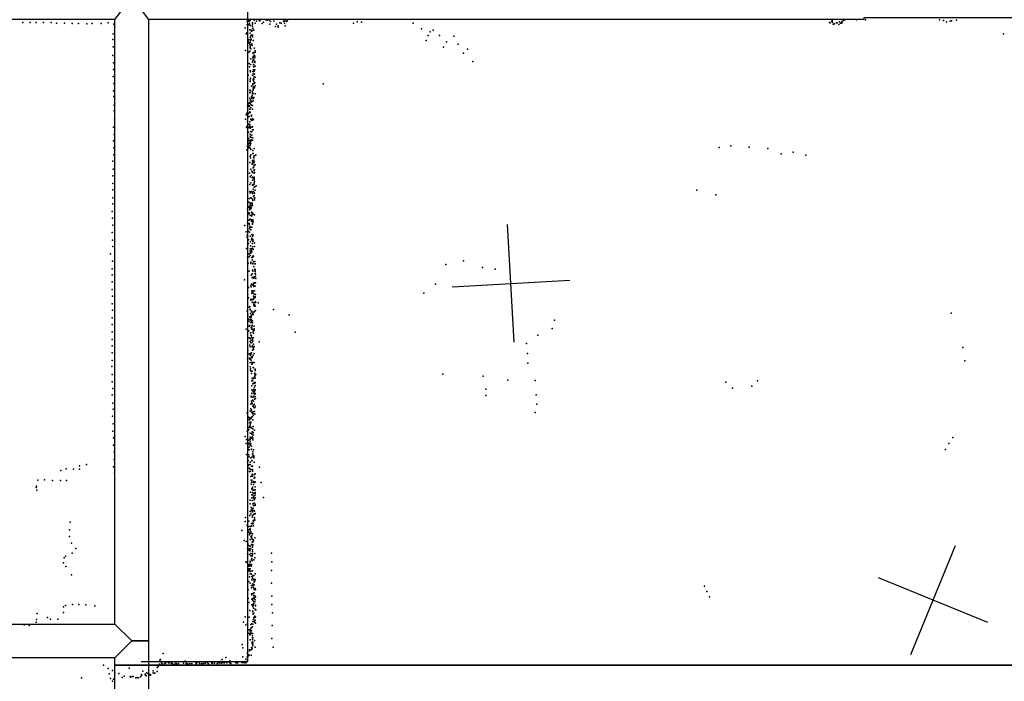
# Model space of a CAD drawing. Header units: millimetres. Extents: x -28413 to 52712, y -42191 to 56778.
# Tile 20 of 70: x 1290 to 4629, y -626 to 1619. Entities that reach past the tile are written whole.
import ezdxf

# ---------------------------------------------------------------- set-up
doc = ezdxf.new("R2010")
doc.units = ezdxf.units.MM
for name, color, linetype in [('OBJECTS', 8, 'Continuous'), ('P', 9, 'Continuous'), ('PANOS', 10, 'Continuous'), ('ROOMS', 1, 'Continuous'), ('WALLS', 3, 'Continuous')]:
    doc.layers.add(name, color=color, linetype=linetype)

msp = doc.modelspace()

# ---------------------------------------------------------------- linework, layer by layer
at = {"layer": 'OBJECTS'}
for points in [[(2063.8, -558.8), (2063.8, 1644.7)], [(1701.8, -558.8), (2063.8, -558.8)]]:
    msp.add_lwpolyline(points, dxfattribs=at)
at = {"layer": 'P'}
for p in [(1300, 1609), (1325, 1609), (1346, 1610), (1371, 1610), (1397, 1609), (1415, 1607), (1442, 1607), (1468, 1606), (1489, 1606), (1517, 1605), (1536, 1606), (1566, 1606), (1590, 1608), (1609, 1604), (2061, 1613), (2061, 1603), (2062, 1619), (2066, 1615), (2067, 1618), (2069, 1613), (2069, 1605), (2070, 1617), (2071, 1618), (2079, 1608), (2080, 1604), (2085, 1618), (2088, 1607), (2093, 1614), (2102, 1619), (2103, 1615), (2105, 1617), (2112, 1606), (2117, 1611), (2125, 1619), (2129, 1617), (2136, 1618), (2138, 1604), (2140, 1613), (2152, 1614), (2161, 1604), (2172, 1608), (2177, 1607), (2185, 1614), (2187, 1614), (2188, 1607), (2190, 1615), (2196, 1614), (2196, 1613), (2198, 1617), (2422, 1607), (2434, 1612), (2449, 1611), (2624, 1607), (4036, 1610), (4039, 1608), (4044, 1613), (4046, 1616), (4047, 1611), (4049, 1604), (4053, 1605), (4060, 1608), (4063, 1608), (4068, 1603), (4070, 1612), (4074, 1607), (4078, 1613), (4078, 1607), (4079, 1612), (4084, 1616), (4089, 1619), (4128, 1619), (4159, 1619), (4410, 1619), (4423, 1616), (4433, 1612), (4446, 1614), (4450, 1615), (4467, 1618), (1607, 1571), (2055, 1591), (2058, 1571), (2060, 1574), (2067, 1602), (2070, 1585), (2072, 1573), (2073, 1599), (2075, 1583), (2076, 1580), (2077, 1580), (2080, 1597), (2081, 1590), (2082, 1585), (2084, 1584), (2158, 1596), (2166, 1598), (2167, 1594), (2190, 1598), (2653, 1588), (2682, 1578), (2692, 1583), (4627, 1571), (1606, 1552), (2065, 1544), (2066, 1551), (2067, 1540), (2068, 1540), (2071, 1559), (2072, 1551), (2072, 1543), (2073, 1549), (2074, 1564), (2075, 1553), (2077, 1568), (2077, 1537), (2079, 1565), (2080, 1561), (2082, 1548), (2669, 1549), (2675, 1565), (2714, 1566), (2737, 1544), (2762, 1563), (1607, 1527), (2056, 1514), (2067, 1509), (2070, 1536), (2070, 1512), (2071, 1526), (2072, 1530), (2072, 1524), (2074, 1520), (2076, 1535), (2078, 1532), (2081, 1505), (2084, 1508), (2084, 1507), (2085, 1523), (2088, 1509), (2089, 1513), (2727, 1526), (2777, 1536), (2795, 1506), (2809, 1519), (1606, 1498), (1608, 1473), (2068, 1470), (2074, 1486), (2079, 1476), (2080, 1475), (2081, 1490), (2081, 1481), (2082, 1494), (2082, 1491), (2083, 1484), (2085, 1499), (2086, 1476), (2087, 1495), (2087, 1490), (2087, 1478), (2087, 1474), (2827, 1477), (1608, 1450), (2069, 1459), (2072, 1446), (2073, 1467), (2073, 1442), (2081, 1443), (2083, 1467), (2083, 1459), (2083, 1449), (2083, 1437), (2084, 1466), (2085, 1444), (2086, 1460), (2087, 1449), (2088, 1461), (1607, 1426), (1609, 1403), (2065, 1431), (2071, 1415), (2071, 1409), (2073, 1421), (2079, 1431), (2080, 1431), (2081, 1431), (2082, 1416), (2082, 1414), (2083, 1420), (2084, 1416), (2084, 1409), (2085, 1425), (2086, 1434), (2087, 1424), (2087, 1405), (2089, 1424), (1608, 1378), (2070, 1380), (2070, 1371), (2071, 1380), (2072, 1373), (2076, 1394), (2078, 1377), (2080, 1371), (2081, 1401), (2081, 1398), (2082, 1390), (2082, 1385), (2082, 1380), (2084, 1402), (2085, 1390), (2086, 1388), (2088, 1395), (2319, 1401), (1609, 1358), (2069, 1338), (2070, 1353), (2070, 1336), (2073, 1347), (2073, 1344), (2076, 1357), (2076, 1339), (2077, 1352), (2077, 1342), (2078, 1362), (2079, 1355), (2080, 1367), (2082, 1369), (2082, 1352), (2082, 1344), (2084, 1355), (2089, 1367), (1610, 1329), (1610, 1310), (2062, 1327), (2063, 1305), (2066, 1333), (2067, 1327), (2068, 1325), (2069, 1327), (2069, 1315), (2069, 1304), (2070, 1306), (2071, 1335), (2071, 1315), (2071, 1304), (2074, 1321), (2075, 1330), (2079, 1328), (2079, 1316), (2079, 1315), (1611, 1283), (2056, 1282), (2058, 1296), (2060, 1301), (2063, 1274), (2064, 1288), (2066, 1301), (2068, 1290), (2070, 1273), (2074, 1282), (2074, 1280), (2076, 1295), (2076, 1292), (2076, 1278), (2079, 1283), (2080, 1278), (2083, 1280), (1608, 1254), (2059, 1253), (2060, 1257), (2062, 1259), (2065, 1237), (2066, 1253), (2066, 1237), (2067, 1264), (2069, 1258), (2069, 1253), (2070, 1263), (2071, 1251), (2073, 1255), (2074, 1240), (2077, 1254), (2077, 1239), (2079, 1255), (2079, 1245), (2080, 1255), (2082, 1245), (1608, 1208), (1610, 1230), (2066, 1209), (2066, 1208), (2067, 1216), (2070, 1209), (2071, 1231), (2071, 1224), (2071, 1204), (2072, 1203), (2073, 1222), (2074, 1207), (2075, 1219), (2075, 1211), (2077, 1227), (2080, 1210), (2081, 1218), (1609, 1184), (2060, 1177), (2062, 1189), (2062, 1178), (2065, 1196), (2066, 1184), (2067, 1189), (2068, 1200), (2070, 1184), (2071, 1182), (2072, 1197), (2072, 1192), (2074, 1199), (2074, 1178), (2081, 1175), (2085, 1182), (3662, 1185), (3702, 1191), (3764, 1187), (3827, 1182), (3913, 1169), (1606, 1139), (1609, 1160), (2072, 1156), (2073, 1150), (2074, 1161), (2079, 1141), (2080, 1140), (2081, 1165), (2082, 1165), (2082, 1136), (2084, 1156), (2084, 1150), (2084, 1142), (2085, 1137), (2086, 1157), (2091, 1160), (3872, 1164), (3956, 1159), (1607, 1112), (2070, 1135), (2074, 1112), (2077, 1105), (2078, 1129), (2079, 1133), (2080, 1129), (2080, 1103), (2082, 1116), (2084, 1133), (2084, 1120), (2085, 1125), (2085, 1109), (2085, 1107), (2086, 1109), (2089, 1126), (1606, 1089), (2069, 1098), (2072, 1086), (2075, 1090), (2078, 1083), (2079, 1101), (2079, 1085), (2080, 1100), (2080, 1074), (2081, 1082), (2085, 1098), (2085, 1085), (2085, 1084), (2085, 1079), (2085, 1076), (2086, 1101), (2086, 1070), (1606, 1063), (1606, 1042), (2070, 1060), (2070, 1036), (2074, 1066), (2075, 1036), (2079, 1057), (2082, 1060), (2082, 1044), (2083, 1059), (2083, 1036), (2085, 1066), (2085, 1061), (2085, 1051), (2087, 1052), (2089, 1040), (2092, 1055), (3586, 1041), (1606, 1014), (2068, 1012), (2072, 1032), (2074, 1014), (2075, 1013), (2077, 1035), (2078, 1031), (2079, 1029), (2079, 1010), (2080, 1029), (2081, 1006), (2083, 1019), (2085, 1031), (2085, 1022), (2086, 1030), (2086, 1013), (2086, 1008), (2087, 1015), (3651, 1025), (1606, 994), (2062, 977), (2066, 983), (2067, 1000), (2069, 986), (2069, 983), (2070, 980), (2070, 976), (2070, 974), (2071, 995), (2071, 993), (2072, 993), (2073, 981), (2074, 997), (2074, 987), (2075, 982), (2075, 978), (2078, 996), (2078, 993), (2078, 988), (2080, 988), (1604, 968), (1605, 945), (2065, 959), (2066, 962), (2068, 964), (2068, 961), (2068, 939), (2072, 956), (2072, 942), (2075, 954), (2075, 941), (2075, 940), (2076, 964), (2077, 966), (2077, 956), (2077, 954), (2080, 962), (2081, 940), (2081, 938), (2082, 959), (2086, 957), (1606, 922), (2053, 921), (2063, 929), (2063, 919), (2068, 927), (2069, 923), (2069, 909), (2070, 916), (2072, 915), (2072, 914), (2074, 915), (2074, 906), (2076, 935), (2077, 915), (2079, 929), (2079, 925), (2082, 933), (1604, 897), (1605, 871), (2058, 899), (2061, 888), (2061, 880), (2062, 883), (2064, 901), (2065, 901), (2066, 872), (2069, 898), (2071, 884), (2071, 884), (2076, 872), (2076, 872), (2077, 890), (2077, 878), (2080, 884), (2081, 873), (2082, 888), (2082, 869), (1606, 849), (2059, 843), (2066, 859), (2072, 842), (2072, 835), (2073, 865), (2073, 865), (2073, 852), (2076, 842), (2076, 840), (2077, 835), (2079, 860), (2080, 848), (2080, 842), (2081, 868), (2082, 840), (2086, 862), (2086, 849), (1598, 824), (2062, 813), (2065, 823), (2068, 825), (2068, 825), (2068, 814), (2071, 819), (2072, 827), (2073, 833), (2073, 832), (2074, 828), (2075, 828), (2076, 829), (2077, 812), (2078, 804), (2080, 813), (2082, 818), (2083, 816), (1603, 774), (1605, 800), (2065, 793), (2074, 796), (2074, 792), (2074, 792), (2080, 769), (2081, 793), (2081, 790), (2083, 799), (2084, 781), (2086, 770), (2087, 798), (2087, 791), (2087, 772), (2088, 791), (2089, 770), (2735, 788), (2795, 801), (2860, 778), (2902, 772), (1604, 753), (2052, 736), (2068, 766), (2075, 752), (2078, 757), (2078, 744), (2079, 757), (2081, 766), (2082, 745), (2082, 742), (2086, 746), (2086, 744), (2088, 763), (2088, 757), (2089, 766), (2089, 742), (2090, 756), (2090, 749), (2091, 741), (1603, 703), (1604, 729), (2066, 710), (2074, 716), (2075, 712), (2076, 721), (2079, 719), (2082, 719), (2083, 725), (2083, 722), (2083, 717), (2084, 714), (2086, 726), (2087, 715), (2089, 715), (2090, 726), (2700, 722), (1605, 681), (2066, 675), (2074, 671), (2077, 699), (2077, 691), (2078, 696), (2079, 669), (2080, 694), (2082, 698), (2083, 690), (2083, 681), (2083, 673), (2083, 670), (2085, 676), (2086, 699), (2087, 687), (2089, 679), (2089, 676), (2090, 687), (2661, 691), (1604, 655), (2068, 644), (2070, 646), (2071, 637), (2072, 635), (2074, 667), (2078, 661), (2081, 659), (2084, 654), (2084, 650), (2086, 659), (2086, 647), (2087, 659), (2087, 650), (2088, 647), (2089, 647), (2090, 662), (2090, 659), (2099, 658), (2151, 636), (1603, 607), (1605, 633), (2061, 630), (2064, 618), (2066, 603), (2069, 611), (2073, 622), (2073, 607), (2074, 613), (2075, 613), (2075, 609), (2075, 602), (2076, 630), (2076, 628), (2077, 618), (2081, 622), (2082, 626), (2082, 619), (2085, 628), (2088, 631), (2090, 632), (2204, 618), (4449, 623), (1603, 585), (2058, 569), (2067, 596), (2068, 579), (2070, 581), (2072, 600), (2073, 591), (2075, 593), (2075, 574), (2076, 600), (2076, 597), (2076, 570), (2077, 578), (2077, 573), (2078, 582), (2079, 597), (2079, 590), (2079, 568), (2085, 579), (2085, 570), (3096, 571), (3104, 599), (1603, 560), (2067, 563), (2068, 539), (2071, 537), (2073, 556), (2074, 556), (2074, 548), (2076, 546), (2076, 546), (2076, 541), (2080, 537), (2082, 566), (2082, 562), (2082, 556), (2082, 539), (2083, 555), (2085, 565), (2224, 559), (3047, 549), (1604, 534), (1604, 512), (2070, 514), (2072, 527), (2072, 509), (2073, 524), (2075, 531), (2075, 522), (2077, 524), (2078, 509), (2079, 512), (2080, 533), (2081, 528), (2082, 505), (2083, 518), (2083, 509), (2083, 505), (2084, 508), (2085, 510), (2102, 526), (3009, 520), (4489, 507), (1604, 488), (2062, 468), (2063, 468), (2064, 496), (2068, 485), (2069, 470), (2069, 469), (2071, 482), (2072, 486), (2072, 483), (2073, 480), (2074, 484), (2074, 470), (2076, 488), (2077, 475), (2078, 473), (2079, 498), (2079, 475), (2082, 481), (2083, 500), (2085, 486), (3012, 486), (1602, 442), (1603, 462), (2070, 467), (2072, 456), (2072, 441), (2075, 464), (2077, 456), (2077, 450), (2078, 451), (2081, 456), (2082, 439), (2083, 438), (2085, 456), (3013, 454), (4495, 461), (1604, 415), (2073, 434), (2073, 428), (2075, 426), (2076, 418), (2078, 426), (2078, 402), (2083, 401), (2085, 406), (2086, 407), (2087, 420), (2087, 419), (2087, 416), (2087, 409), (2088, 433), (2088, 431), (2088, 430), (2088, 410), (2089, 430), (2089, 428), (2089, 402), (2091, 415), (2725, 416), (2862, 409), (1604, 390), (2077, 393), (2077, 377), (2079, 396), (2080, 393), (2081, 383), (2083, 384), (2085, 388), (2086, 372), (2087, 386), (2088, 388), (2088, 378), (2945, 396), (3038, 395), (3685, 389), (3708, 369), (3773, 375), (3792, 394), (1604, 346), (1606, 367), (2075, 342), (2075, 339), (2077, 363), (2077, 352), (2077, 350), (2079, 338), (2080, 359), (2084, 365), (2084, 363), (2084, 356), (2084, 350), (2084, 341), (2084, 339), (2086, 356), (2087, 361), (2087, 348), (2088, 363), (2088, 350), (2088, 340), (2090, 334), (2871, 365), (2871, 344), (3042, 346), (1606, 318), (2074, 314), (2076, 324), (2077, 319), (2078, 316), (2080, 328), (2082, 310), (2082, 306), (2083, 325), (2085, 314), (2085, 313), (2085, 302), (2086, 331), (2087, 303), (2088, 307), (3044, 314), (1605, 274), (1607, 297), (2061, 284), (2066, 270), (2069, 268), (2071, 290), (2074, 298), (2074, 268), (2076, 294), (2076, 270), (2077, 287), (2078, 271), (2080, 283), (2082, 288), (2082, 276), (2085, 282), (2086, 289), (2087, 280), (3038, 286), (1607, 248), (2064, 250), (2067, 235), (2068, 261), (2069, 263), (2070, 252), (2070, 240), (2071, 243), (2072, 253), (2073, 249), (2073, 235), (2074, 265), (2074, 253), (2075, 235), (2075, 234), (2081, 261), (2082, 239), (1606, 223), (2055, 205), (2061, 221), (2067, 227), (2071, 216), (2072, 202), (2075, 215), (2076, 214), (2078, 220), (2078, 212), (2078, 204), (2079, 232), (2080, 213), (2081, 231), (2082, 218), (2082, 209), (2086, 226), (4455, 201), (1608, 200), (1608, 175), (2058, 181), (2059, 194), (2062, 196), (2064, 183), (2064, 173), (2065, 181), (2067, 192), (2067, 180), (2068, 181), (2068, 168), (2071, 193), (2072, 198), (2072, 195), (2072, 186), (2072, 175), (2074, 180), (2076, 199), (2076, 172), (2081, 199), (2081, 193), (4441, 181), (1610, 151), (2059, 143), (2064, 164), (2064, 160), (2067, 142), (2068, 159), (2068, 159), (2068, 136), (2076, 162), (2076, 160), (2078, 136), (2079, 142), (2081, 153), (2081, 146), (2083, 159), (2084, 139), (2084, 136), (4430, 161), (1493, 105), (1516, 110), (1608, 102), (1610, 127), (2063, 118), (2065, 123), (2065, 105), (2067, 108), (2071, 117), (2071, 109), (2074, 132), (2074, 132), (2076, 104), (2077, 123), (2077, 122), (2080, 104), (2084, 132), (2085, 117), (1429, 89), (1447, 95), (1472, 94), (1493, 94), (1611, 81), (2068, 97), (2069, 86), (2072, 94), (2072, 86), (2074, 93), (2074, 69), (2078, 77), (2078, 70), (2079, 93), (2079, 87), (2079, 73), (2080, 88), (2081, 73), (2086, 76), (2089, 78), (2103, 100), (1347, 36), (1351, 56), (1374, 57), (1401, 55), (1428, 55), (1449, 55), (2075, 56), (2075, 43), (2076, 50), (2077, 56), (2081, 50), (2083, 52), (2083, 42), (2085, 63), (2086, 66), (2086, 49), (2087, 65), (2087, 48), (2088, 51), (2088, 34), (2109, 49), (1346, 31), (1348, 23), (2073, 16), (2077, 27), (2077, 7), (2078, 25), (2079, 33), (2079, 14), (2080, 29), (2080, 26), (2080, 7), (2082, 23), (2083, 12), (2083, 2), (2086, 22), (2087, 13), (2087, 4), (2089, 24), (2089, 14), (2089, 10), (2071, -11), (2072, -24), (2077, -4), (2078, -13), (2081, -24), (2082, -4), (2083, -30), (2084, -4), (2085, -10), (2085, -22), (2086, -8), (2086, -8), (2086, -22), (2088, -4), (2088, -26), (2088, -30), (2117, -2), (2070, -63), (2072, -50), (2074, -58), (2075, -36), (2075, -45), (2078, -40), (2078, -42), (2078, -51), (2080, -51), (2080, -64), (2081, -47), (2082, -39), (2083, -60), (2085, -46), (2085, -58), (2086, -49), (2088, -57), (2088, -58), (1461, -86), (2055, -84), (2056, -70), (2061, -96), (2062, -100), (2067, -83), (2076, -91), (2076, -99), (2076, -100), (2077, -91), (2078, -69), (2080, -90), (2080, -90), (2081, -92), (2082, -80), (2082, -91), (2083, -84), (2083, -99), (2086, -70), (2086, -76), (2087, -79), (1459, -112), (2043, -115), (2066, -119), (2067, -101), (2067, -120), (2068, -112), (2069, -129), (2070, -110), (2070, -110), (2070, -125), (2071, -109), (2072, -113), (2073, -101), (2074, -119), (2075, -123), (2077, -132), (2078, -126), (2079, -126), (1459, -135), (1466, -157), (2051, -148), (2058, -152), (2064, -160), (2064, -163), (2072, -145), (2075, -135), (2075, -137), (2076, -134), (2076, -162), (2077, -140), (2078, -144), (2078, -154), (2078, -163), (2079, -153), (2079, -166), (2081, -153), (2081, -162), (2082, -146), (2083, -149), (2087, -139), (1468, -191), (1480, -176), (2062, -176), (2062, -192), (2065, -177), (2067, -180), (2068, -167), (2068, -177), (2069, -196), (2070, -181), (2070, -183), (2072, -168), (2072, -176), (2074, -176), (2074, -193), (2074, -200), (2079, -180), (2079, -186), (2079, -193), (2079, -194), (2080, -171), (2080, -197), (2087, -193), (2144, -191), (1438, -224), (1441, -207), (1445, -201), (2057, -221), (2060, -223), (2066, -231), (2070, -229), (2071, -233), (2072, -219), (2072, -222), (2076, -213), (2076, -230), (2077, -209), (2077, -212), (2078, -201), (2078, -217), (2084, -214), (2087, -207), (2145, -221), (1446, -237), (1465, -265), (2065, -246), (2066, -251), (2067, -244), (2068, -236), (2068, -246), (2068, -249), (2069, -248), (2070, -234), (2072, -244), (2072, -254), (2072, -261), (2074, -252), (2076, -235), (2076, -263), (2076, -263), (2079, -251), (2084, -267), (2089, -261), (2144, -250), (2067, -287), (2069, -272), (2072, -293), (2077, -271), (2077, -282), (2078, -270), (2080, -276), (2081, -268), (2081, -295), (2083, -282), (2084, -280), (2085, -290), (2085, -299), (2086, -288), (2087, -285), (2089, -281), (2144, -293), (2065, -316), (2076, -301), (2076, -309), (2076, -329), (2077, -333), (2081, -301), (2081, -328), (2082, -307), (2082, -328), (2085, -311), (2085, -315), (2085, -326), (2086, -315), (2088, -316), (2089, -311), (2090, -315), (3613, -303), (3620, -321), (1469, -366), (1490, -366), (1514, -367), (2065, -345), (2067, -359), (2077, -347), (2077, -367), (2081, -345), (2081, -351), (2082, -365), (2082, -365), (2083, -355), (2083, -364), (2084, -335), (2084, -342), (2084, -362), (2085, -345), (2087, -336), (2087, -357), (2089, -350), (2090, -341), (2145, -337), (2145, -366), (3630, -339), (1349, -396), (1438, -374), (1438, -393), (1445, -369), (1545, -370), (2070, -386), (2080, -388), (2081, -372), (2081, -388), (2082, -369), (2082, -395), (2082, -398), (2083, -378), (2084, -395), (2089, -381), (2089, -384), (2090, -368), (2090, -370), (2091, -384), (2147, -394), (1346, -426), (1347, -417), (1384, -410), (1394, -415), (1419, -415), (2049, -425), (2055, -407), (2063, -429), (2068, -408), (2074, -434), (2077, -431), (2081, -423), (2081, -432), (2083, -417), (2084, -410), (2085, -411), (2086, -423), (2086, -425), (2087, -405), (2088, -419), (2090, -408), (2090, -429), (1305, -435), (1322, -437), (2057, -435), (2064, -461), (2067, -451), (2068, -464), (2069, -464), (2071, -450), (2071, -467), (2072, -456), (2073, -450), (2074, -462), (2075, -445), (2075, -446), (2076, -444), (2076, -455), (2076, -464), (2080, -441), (2080, -464), (2146, -437), (2070, -469), (2072, -485), (2077, -496), (2079, -479), (2079, -493), (2080, -472), (2080, -484), (2080, -492), (2080, -500), (2081, -479), (2081, -495), (2081, -500), (2086, -488), (2145, -481), (1777, -532), (2044, -501), (2047, -513), (2063, -529), (2063, -532), (2064, -534), (2069, -519), (2069, -523), (2075, -519), (2076, -512), (2077, -511), (2077, -517), (2078, -516), (2081, -506), (2089, -510), (2149, -510), (1765, -554), (1767, -552), (1771, -563), (1773, -567), (1781, -566), (1786, -564), (1795, -563), (1797, -564), (1804, -565), (1806, -563), (1808, -567), (1819, -562), (1821, -566), (1828, -566), (1845, -565), (1851, -558), (1854, -565), (1854, -566), (1858, -567), (1860, -567), (1867, -566), (1874, -566), (1887, -564), (1888, -565), (1889, -565), (1892, -562), (1900, -565), (1901, -566), (1908, -566), (1913, -566), (1919, -565), (1920, -564), (1927, -564), (1930, -567), (1941, -562), (1941, -565), (1944, -565), (1951, -565), (1960, -566), (1963, -564), (1968, -564), (1971, -559), (1973, -565), (1976, -552), (1979, -564), (1985, -564), (1989, -545), (1992, -564), (2001, -564), (2003, -557), (2004, -564), (2006, -566), (2023, -564), (2025, -562), (2026, -564), (2030, -564), (2043, -562), (2045, -562), (2047, -543), (2051, -559), (2051, -564), (2057, -551), (2057, -563), (2060, -559), (2061, -544), (2062, -542), (2062, -542), (2066, -540), (2068, -538), (2075, -538), (1574, -572), (1590, -583), (1593, -601), (1605, -590), (1612, -599), (1626, -600), (1661, -582), (1707, -592), (1720, -597), (1725, -600), (1742, -591), (1743, -597), (1746, -599), (1748, -599), (1756, -579), (1756, -593), (1759, -573), (1760, -572), (1760, -575), (1760, -576), (1764, -568), (1815, -568), (1823, -568), (1888, -569), (1500, -615), (1598, -617), (1605, -626), (1608, -619), (1637, -613), (1644, -609), (1665, -610), (1667, -612), (1672, -610), (1675, -610), (1684, -615), (1688, -613), (1693, -615), (1700, -611), (1703, -603), (1703, -606), (1715, -602), (1716, -605), (1719, -608), (1729, -603), (1733, -605), (1734, -603)]:
    msp.add_point(p, dxfattribs=at)
at = {"layer": 'PANOS'}
for points in [[(2966.9, 524.3), (2944.5, 923.7)], [(2756.1, 712.8), (3155.4, 735.2)], [(4312.4, -535.7), (4463.6, -165.4)], [(4573.1, -426.2), (4202.8, -275)]]:
    msp.add_lwpolyline(points, dxfattribs=at)
at = {"layer": 'ROOMS'}
for points in [[(-336.6, 1619.2), (-336.6, 635), (-336.6, -431.8), (1612.9, -431.8), (1612.9, 1619.2), (-336.6, 1619.2)], [(2025.7, 1619.2), (1727.2, 1619.2), (1727.2, -488.9), (1727.2, -571.5), (5930.9, -571.5), (5930.9, 647.7), (5930.9, 1625.6), (4152.9, 1625.6), (4152.9, 1619.2), (2025.7, 1619.2)], [(-317.5, -2819.4), (1612.9, -2819.4), (1612.9, -571.5), (1612.9, -546.1), (-393.7, -546.1), (-2667, -546.1), (-2667, -2724.2), (-317.5, -2724.2), (-317.5, -2819.4)], [(6483.4, -571.5), (5930.9, -571.5), (1727.2, -571.5), (1727.2, -2876.6), (1727.2, -4102.1), (6483.4, -4102.1), (6483.4, -571.5)]]:
    msp.add_lwpolyline(points, close=True, dxfattribs=at)
at = {"layer": 'WALLS'}
for points in [[(1727.2, 1619.2), (1727.2, -488.9), (1670, -488.9), (1612.9, -431.8), (1612.9, 1619.2), (1670, 1695.5), (1727.2, 1619.2)], [(-336.6, -431.8), (1612.9, -431.8), (1670, -488.9), (1612.9, -546.1), (-393.7, -546.1), (-393.7, -488.9), (-336.6, -431.8)], [(1727.2, -488.9), (1727.2, -571.5), (1670, -571.5), (1612.9, -571.5), (1612.9, -546.1), (1670, -488.9), (1727.2, -488.9)], [(1727.2, -571.5), (1727.2, -2876.6), (1670, -2876.6), (1612.9, -2819.4), (1612.9, -571.5), (1670, -571.5), (1727.2, -571.5)]]:
    msp.add_lwpolyline(points, dxfattribs=at)

doc.saveas('drawing.dxf')
